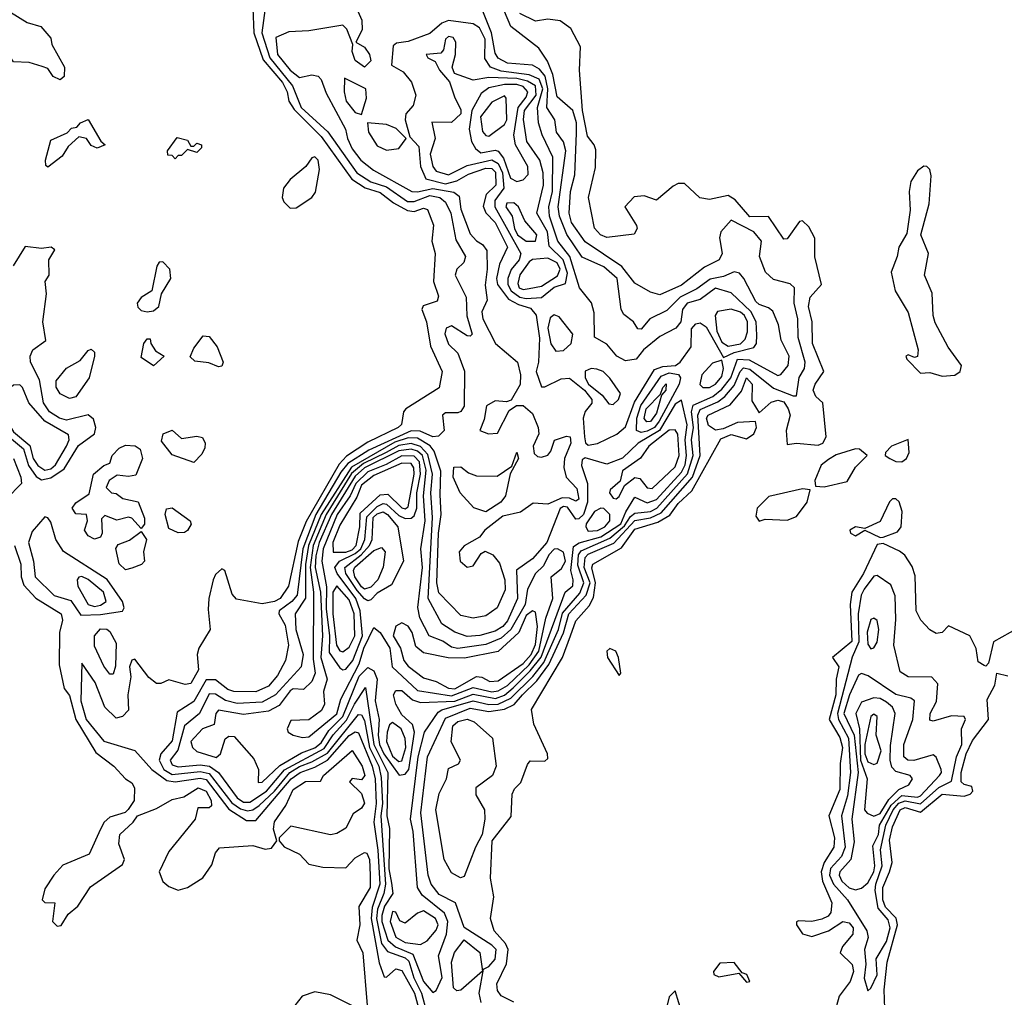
# Model space of a CAD drawing. Extents: x 2895860 to 3052244, y 542080 to 918683.
# Tile 104 of 133: x 2985894 to 2989065, y 830041 to 833187. Entities that reach past the tile are written whole.
import ezdxf

# ---------------------------------------------------------------- set-up
doc = ezdxf.new("R2010")
doc.units = 0

msp = doc.modelspace()

# ---------------------------------------------------------------- linework, layer by layer
at = {"layer": '0CON05XD'}
for points in [[(2987380.4, 830025), (2987374.3, 830055), (2987387.5, 830132.5), (2987405, 830141.1), (2987425, 830164.6), (2987428.3, 830195), (2987415, 830209.1), (2987325, 830266), (2987297.4, 830345), (2987245, 830371.9), (2987219.7, 830405), (2987209.5, 830435), (2987185.5, 830635), (2987207.4, 830815), (2987265, 830940), (2987345, 830972), (2987405, 830961.2), (2987455, 830968.2), (2987486.6, 830983.4), (2987513.8, 831015), (2987559.7, 831060.3), (2987597.9, 831112.1), (2987645.8, 831214.2), (2987662.4, 831275), (2987718.7, 831335), (2987730.7, 831375), (2987711.5, 831425), (2987715, 831457), (2987725, 831467), (2987806.9, 831503.1), (2987875, 831575.6), (2987925, 831584.1), (2987959.5, 831600.5), (2988060.7, 831715), (2988085.2, 831785.2), (2988078.3, 831915), (2988085, 831933.1), (2988142.3, 831957.7), (2988165, 831975.2), (2988195, 832010), (2988214.3, 832055.7), (2988225, 832067.1), (2988245, 832063), (2988321.7, 832001.7), (2988385, 831977.3), (2988395, 831976.7), (2988403.8, 832036.2), (2988420.8, 832065), (2988423.8, 832085), (2988400.4, 832165), (2988399.6, 832225), (2988388.4, 832275), (2988389.2, 832325), (2988375, 832337.6), (2988321.6, 832351.6), (2988295.7, 832375), (2988276.9, 832425), (2988282.5, 832475), (2988258.2, 832505), (2988185, 832542.2), (2988151.5, 832505), (2988148.1, 832485), (2988155.7, 832435), (2988146, 832415), (2988099.3, 832390.7), (2988025, 832333.1), (2987955, 832302.5), (2987925, 832310.8), (2987875, 832339.1), (2987832.9, 832392.9), (2987715, 832472.9), (2987671.6, 832535), (2987663.5, 832565), (2987667.4, 832635), (2987682, 832688), (2987687.3, 832822.7), (2987687, 832855), (2987675.5, 832895), (2987625, 832939.4), (2987611.2, 833011.2), (2987594.1, 833054.1), (2987566.3, 833096.3), (2987475.5, 833165), (2987415, 833311.4)], [(2986025, 832993.8), (2986002.5, 833005), (2985985, 833030), (2985967, 833037), (2985925, 833050), (2985875, 833052), (2985849.3, 833089.3), (2985790, 833145), (2985786.7, 833155), (2985815, 833193.3), (2985835, 833207.5), (2985865, 833211.2), (2985918.3, 833178.3), (2985962.5, 833165), (2985995, 833127.5), (2985997.5, 833107.5), (2986038.8, 833035), (2986038, 833005), (2986025, 832993.8)], [(2986644.7, 833225), (2986648.7, 833145), (2986678.5, 833058.5), (2986740.8, 832985), (2986755.7, 832955), (2986761.5, 832925), (2986778.6, 832898.6), (2986865, 832811.1), (2986963.7, 832673.7), (2987006.7, 832646.7), (2987055, 832631.3), (2987097.8, 832597.8), (2987142.9, 832572.9), (2987165, 832570.4), (2987195, 832581.3), (2987207.1, 832577.1), (2987226.5, 832526.5), (2987221.5, 832475), (2987232.3, 832435), (2987226.9, 832345), (2987242.5, 832297.5), (2987238.8, 832281.2), (2987193.6, 832266.4), (2987189.2, 832255), (2987203.8, 832215), (2987217.2, 832137.2), (2987254.4, 832055), (2987245, 832002.5), (2987137.5, 831935), (2987130, 831925), (2987123.3, 831885), (2987113.3, 831875), (2987015, 831827.9), (2986947.1, 831782.9), (2986923.1, 831756.9), (2986817, 831573), (2986791.4, 831508.6), (2986759.6, 831365), (2986732.9, 831325), (2986715.1, 831314.9), (2986675, 831308), (2986592.3, 831322.3), (2986578.7, 831338.7), (2986555.4, 831415.4), (2986545, 831420), (2986525, 831401.8), (2986517.1, 831385), (2986502.9, 831325), (2986500.9, 831289.1), (2986508, 831225), (2986471.4, 831165), (2986465.8, 831144.2), (2986469.7, 831095), (2986445, 831051.8), (2986427.6, 831047.6), (2986375, 831063.1), (2986348.9, 831051.1), (2986335, 831051.1), (2986310.5, 831070.5), (2986265, 831130), (2986255, 831126), (2986248.5, 831105), (2986252.2, 831072.2), (2986242.3, 831015), (2986244.4, 830965), (2986225.3, 830944.7), (2986205, 830939.4), (2986168.2, 830975), (2986137.1, 831055), (2986095, 831116.7), (2986091.1, 830995), (2986108.9, 830935), (2986165, 830865.3), (2986265, 830835.6), (2986320.3, 830775), (2986368.6, 830738.6), (2986395, 830734.8), (2986475, 830746.6), (2986495, 830742.7), (2986567.3, 830647.3), (2986625, 830610.6), (2986655, 830610.6), (2986768.2, 830745), (2986797.1, 830765), (2986845, 830781.8), (2986885.5, 830804.5), (2986955, 830883.8), (2986975, 830895.7), (2986985, 830892.9), (2987029.2, 830785), (2987039.1, 830745), (2987042, 830665), (2987034.4, 830605), (2987047.6, 830515), (2987054.3, 830405), (2987029.1, 830330.9), (2987025.6, 830295), (2987052, 830152), (2987067.5, 830107.5), (2987075, 830106.7), (2987105, 830133.5), (2987125, 830128.2), (2987165.4, 830055), (2987184.5, 829984.5)], [(2986684.7, 833225), (2986674.2, 833145), (2986700, 833065), (2986772.9, 832975), (2986800.3, 832905), (2986886.9, 832826.9), (2986979.6, 832695), (2987025, 832666.1), (2987075, 832649.6), (2987142.7, 832602.7), (2987165, 832602.6), (2987215, 832622), (2987247.5, 832615), (2987265, 832600), (2987283, 832565), (2987298.5, 832478.5), (2987329.4, 832425), (2987324.2, 832405.8), (2987302.1, 832385), (2987296.7, 832365), (2987331.9, 832295), (2987334.6, 832234.6), (2987351.2, 832175), (2987345, 832168.8), (2987335, 832170), (2987285, 832202.2), (2987267.5, 832195), (2987263.3, 832176.7), (2987275, 832143.5), (2987305, 832114.3), (2987326.7, 832056.7), (2987325, 831944), (2987315, 831927.1), (2987305, 831922.2), (2987265, 831922), (2987256.2, 831915), (2987260.6, 831865), (2987243.1, 831846.9), (2987225, 831844.8), (2987183.6, 831863.6), (2987155, 831864.6), (2987018.1, 831801.9), (2986950.9, 831759.1), (2986928.7, 831731.3), (2986848.2, 831595), (2986805.9, 831484.1), (2986787.4, 831335), (2986770.7, 831315), (2986730, 831285), (2986728.5, 831275), (2986749.3, 831239.3), (2986760.4, 831175), (2986750, 831125), (2986725, 831076.8), (2986695, 831042.9), (2986655, 831024.8), (2986584, 831025), (2986565, 831032.1), (2986525, 831063.2), (2986495, 831063.3), (2986455, 830992.9), (2986401.2, 830958.8), (2986385, 830866.9), (2986349.1, 830825), (2986343.5, 830805), (2986358.4, 830775), (2986385, 830758.8), (2986475, 830767.6), (2986505, 830761.5), (2986577.5, 830667.5), (2986605, 830647.7), (2986628.1, 830641.9), (2986645, 830644.5), (2986665, 830658.2), (2986714.7, 830705.3), (2986764, 830765), (2986795, 830784.3), (2986835, 830799), (2986885, 830827.4), (2986985, 830951.9), (2986995, 830950), (2987005, 830932.2), (2987020.8, 830845), (2987051, 830785), (2987058.6, 830748.6), (2987062.1, 830665), (2987056.9, 830625), (2987072.5, 830405), (2987067.1, 830375), (2987046.5, 830325), (2987043, 830295), (2987059.5, 830215), (2987078.7, 830188.7), (2987135, 830168.2), (2987147.4, 830157.4), (2987163.6, 830103.6), (2987188.4, 830055), (2987203.9, 829995)], [(2986983.1, 833215), (2986996.1, 833186.1), (2986997.5, 833155), (2986976.7, 833115), (2987005, 833098.6), (2987020.8, 833075), (2987024.5, 833055), (2987005, 833034.5), (2986975, 833055.8), (2986964.6, 833085), (2986967.5, 833107.5), (2986947.2, 833157.2), (2986935, 833170), (2986825, 833151.8), (2986761.4, 833148.6), (2986719.5, 833130.5), (2986724.4, 833075), (2986765, 833024.8), (2986795, 833001.5), (2986835, 833009.6), (2986855, 833005.4), (2986865.6, 832995), (2986881.5, 832951.5), (2986943.8, 832835), (2986949.7, 832805), (2986965, 832772.3), (2986992.7, 832735), (2987033.5, 832703.5), (2987157.1, 832635), (2987175, 832633.3), (2987225, 832644.3), (2987292, 832632), (2987309.7, 832619.7), (2987315, 832578), (2987345, 832498.1), (2987365, 832475.6), (2987384.4, 832464.4), (2987398.1, 832445), (2987399.7, 832385), (2987392.8, 832332.8), (2987400, 832285), (2987382.3, 832247.7), (2987385.3, 832225), (2987426.9, 832145), (2987497.2, 832085), (2987507.3, 832045), (2987506.3, 832013.7), (2987476.9, 831963.1), (2987461.8, 831958.2), (2987425, 831961.2), (2987396.9, 831945), (2987389.6, 831900.4), (2987376, 831865), (2987404.3, 831854.3), (2987432.8, 831857.2), (2987470.7, 831929.3), (2987494.5, 831945.5), (2987515, 831945.4), (2987545, 831920.4), (2987563.7, 831875), (2987565.4, 831855), (2987547.9, 831815), (2987551.1, 831791.1), (2987561.3, 831781.3), (2987575, 831779.7), (2987594.4, 831785.6), (2987605, 831798.6), (2987616.2, 831833.8), (2987655, 831847.5), (2987666.5, 831845), (2987669.1, 831825), (2987648.3, 831775), (2987646.1, 831746.1), (2987654.4, 831715), (2987688.7, 831678.7), (2987695, 831644), (2987685, 831637.7), (2987665, 831648), (2987641.2, 831648.8), (2987595, 831628.2), (2987548.1, 831631.9), (2987507, 831603), (2987450.1, 831589.9), (2987392.1, 831545), (2987375, 831522.7), (2987325, 831494.3), (2987309.5, 831475), (2987312.7, 831445), (2987335, 831425.4), (2987355, 831430), (2987380, 831470), (2987392.9, 831477.1), (2987417.9, 831465), (2987439, 831439), (2987456, 831385), (2987457.3, 831352.7), (2987432.1, 831295), (2987395, 831268.5), (2987355, 831261.1), (2987315, 831269.6), (2987243.5, 831343.5), (2987237.8, 831375), (2987243, 831535), (2987251.9, 831595), (2987247.9, 831657.9), (2987250, 831735), (2987229, 831799), (2987216.4, 831816.4), (2987175, 831841), (2987145, 831841.6), (2987102.3, 831827.7), (2986962.4, 831747.6), (2986865.6, 831595), (2986824, 831495), (2986814.4, 831434.4), (2986814.2, 831325.8), (2986781.3, 831275), (2986783.9, 831225), (2986806.7, 831145), (2986800.7, 831105), (2986718.4, 831015), (2986675, 830991.2), (2986595, 830986.4), (2986557, 830997), (2986525, 831017.4), (2986505, 831017.8), (2986473.6, 830955), (2986425, 830915.4), (2986403.4, 830836.6), (2986378.7, 830805), (2986385, 830789.2), (2986405, 830783.1), (2986475, 830789.6), (2986505.5, 830785.5), (2986534.4, 830764.4), (2986595, 830683.6), (2986615, 830669.8), (2986635, 830669.1), (2986689.6, 830705), (2986746.5, 830773.5), (2986875, 830842.1), (2986904.2, 830885.8), (2986946.8, 830933.2), (2986972.4, 830985), (2987008.3, 831038.3), (2987034.8, 830854.8), (2987079.2, 830765), (2987076.7, 830625), (2987085.1, 830585.1), (2987083.2, 830455), (2987091.5, 830408.5), (2987096.1, 830375), (2987069, 830335), (2987060.1, 830305), (2987060.4, 830285), (2987079.3, 830225), (2987103.9, 830203.9), (2987160.6, 830180.6), (2987195, 830091.9), (2987225, 830056.9)], [(2987225, 830056.9), (2987235, 830062.9), (2987254.7, 830105), (2987242.6, 830175), (2987269, 830245), (2987272.7, 830285), (2987262, 830312), (2987190, 830370), (2987175.7, 830395), (2987160.8, 830575), (2987152.5, 830615), (2987177.8, 830815), (2987198.3, 830895), (2987241.4, 830958.6), (2987253.1, 830966.9), (2987355, 830996), (2987405, 830983.4), (2987435, 830984.3), (2987475.7, 831004.3), (2987546.1, 831073.9), (2987581.5, 831118.5), (2987629, 831225), (2987642, 831278), (2987697.6, 831342.4), (2987711, 831375), (2987691.9, 831431.9), (2987694.1, 831465), (2987701.8, 831478.2), (2987795, 831518.8), (2987841.6, 831558.4), (2987860.9, 831589.1), (2987875, 831598.9), (2987925, 831604.5), (2987946.2, 831615), (2988045, 831725.9), (2988063, 831785), (2988057.3, 831835), (2988064.2, 831875), (2988057.4, 831925), (2988063, 831947), (2988125.8, 831975), (2988155, 831998.1), (2988184.4, 832035), (2988205, 832095.4), (2988242.6, 832092.6), (2988335, 832042.9), (2988345, 832045.4), (2988368.6, 832075), (2988371.9, 832105), (2988345.8, 832155.8), (2988337.5, 832205), (2988319.2, 832249.2), (2988305, 832260.6), (2988275, 832270.4), (2988265, 832280.9), (2988226.1, 832355), (2988211.6, 832371.6), (2988195, 832375.9), (2988160.7, 832360.7), (2988117.9, 832352.1), (2988075, 832321.6), (2988021, 832295), (2987977.9, 832252.1), (2987923.1, 832225), (2987895, 832191.2), (2987885, 832192.5), (2987870.8, 832215), (2987839.1, 832239.1), (2987830.9, 832255), (2987817.6, 832355), (2987775, 832392.5), (2987705, 832423.3), (2987656.3, 832496.3), (2987632.1, 832555), (2987627.6, 832585), (2987652.9, 832765), (2987645, 832794.5), (2987622.4, 832825), (2987617.3, 832865), (2987591.2, 832905), (2987595.3, 832965.3), (2987586, 833006), (2987568.1, 833028.1), (2987545, 833040.7), (2987465, 833047), (2987435, 833063.1), (2987425, 833080), (2987413.4, 833145), (2987385.2, 833215.2)], [(2987725, 831817.7), (2987755, 831823.5), (2987816.7, 831853.3), (2987845, 831877.5), (2987873.4, 831956.6), (2987938.6, 832061.4), (2987965, 832071.5), (2988005.7, 832074.3), (2988020.9, 832085), (2988056.6, 832135), (2988057.9, 832192.1), (2988070.9, 832209.1), (2988085, 832212), (2988105, 832199.1), (2988160, 832100), (2988195, 832116.7), (2988257.6, 832132.4), (2988266.5, 832145), (2988268.1, 832171.9), (2988265.9, 832215), (2988248.9, 832248.9), (2988185, 832308.6), (2988135, 832323.2), (2988085, 832286.7), (2988043.4, 832275), (2988028.4, 832255), (2988023.1, 832215), (2988006.9, 832195), (2987955, 832168.1), (2987903.1, 832125), (2987879.2, 832095), (2987845, 832089.1), (2987816.9, 832105), (2987785, 832142.9), (2987745.6, 832165.6), (2987743.9, 832243.9), (2987735.8, 832275.8), (2987696.6, 832325), (2987665.5, 832425), (2987627.3, 832475), (2987600.5, 832555), (2987598.2, 832585), (2987609.9, 832635), (2987611.2, 832745), (2987576.6, 832816.6), (2987564.7, 832855.3), (2987561.9, 832905), (2987579.1, 832965), (2987566.5, 832996.5), (2987535, 833010.4), (2987445, 833022.1), (2987410.7, 833035), (2987392.3, 833062.3), (2987393.6, 833125), (2987375, 833161.1), (2987355, 833174.2), (2987275, 833184.8), (2987253.5, 833176.5), (2987215, 833142.5), (2987145, 833117.5), (2987107.9, 833112.1), (2987096.7, 833103.3), (2987091.6, 833041.6), (2987129.6, 833019.6), (2987155.9, 832985.9), (2987170, 832945), (2987161.7, 832911.7), (2987138.2, 832885), (2987135.9, 832865), (2987150.2, 832810.2), (2987179.1, 832779.1), (2987184.5, 832714.5), (2987201.8, 832675), (2987265, 832658.9), (2987301.6, 832668.4), (2987339.2, 832690.8), (2987395, 832710), (2987415, 832708.2), (2987426.3, 832696.3), (2987427.6, 832655), (2987396.3, 832625), (2987387, 832587), (2987395.7, 832565.7), (2987425, 832534.7), (2987464.7, 832455.3), (2987438.9, 832401.1), (2987429.8, 832355), (2987432.6, 832335), (2987468.4, 832288.4), (2987500.5, 832270.5), (2987539.1, 832259.1), (2987557, 832237), (2987567.5, 832162.5), (2987564.6, 832085.4), (2987557.1, 832055), (2987575, 832006.2), (2987585, 832005.7), (2987637.8, 832032.2), (2987665, 832033.5), (2987712.9, 831995), (2987736.2, 831965), (2987736.1, 831953.9), (2987715, 831927.1), (2987708.8, 831905), (2987713.4, 831845), (2987716.2, 831826.2), (2987725, 831817.7)], [(2987872.3, 832617.7), (2987842.5, 832585), (2987880, 832525), (2987882.5, 832515), (2987873, 832497), (2987785, 832486.5), (2987764.4, 832495), (2987745, 832516.2), (2987725.6, 832615), (2987748, 832712), (2987749.1, 832769.1), (2987744.4, 832785), (2987723, 832813), (2987706.3, 832895), (2987697.2, 833025), (2987700, 833100), (2987669.3, 833159.3), (2987635, 833184), (2987595, 833189.2), (2987555, 833182.9), (2987505, 833207.5)], [(2987525, 832290.1), (2987575, 832293.7), (2987615, 832326.4), (2987651.3, 832338.7), (2987657.8, 832372.2), (2987644.3, 832414.3), (2987598.7, 832458.7), (2987594, 832505), (2987559.7, 832565), (2987581.2, 832655), (2987580.3, 832695), (2987568.7, 832735), (2987526.9, 832795), (2987516.4, 832866.4), (2987520, 832895), (2987557.1, 832945), (2987555, 832974.7), (2987529.2, 832989.2), (2987495, 832997.7), (2987405, 833001.3), (2987355, 832992.7), (2987294.5, 833014.5), (2987286.5, 833035), (2987298.1, 833075), (2987298.9, 833115), (2987289.9, 833129.9), (2987275, 833133.6), (2987265.5, 833125), (2987259.1, 833090.9), (2987250.2, 833079.8), (2987202.9, 833075), (2987208.8, 833065), (2987232.4, 833052.4), (2987245.7, 833025), (2987277.9, 832987.9), (2987295, 832936), (2987315, 832898.8), (2987315.2, 832885), (2987285, 832856.4), (2987221.9, 832858.1), (2987231.8, 832805), (2987215.8, 832754.2), (2987224.3, 832715), (2987235, 832700), (2987275, 832687.7), (2987335, 832718.7), (2987415, 832736.3), (2987435.1, 832725.1), (2987448.4, 832695), (2987452.7, 832645), (2987424.6, 832605.4), (2987424.5, 832585), (2987508.4, 832435), (2987502.5, 832415), (2987476.3, 832383.7), (2987466, 832355), (2987465.8, 832335), (2987476.3, 832315), (2987504.9, 832294.9), (2987525, 832290.1)], [(2986995, 832882.5), (2987010.5, 832935), (2987008.5, 832965), (2986940.7, 832999.3), (2986938.6, 832955), (2986945.3, 832925), (2986975, 832889.1), (2986995, 832882.5)], [(2987495, 832666.2), (2987515, 832672.3), (2987531.2, 832688.8), (2987530.8, 832715), (2987490.5, 832785), (2987485.7, 832815.7), (2987499.5, 832905), (2987525, 832937.8), (2987530.6, 832955), (2987515, 832972.3), (2987495, 832979.2), (2987455, 832979.3), (2987405, 832967.8), (2987380.5, 832949.5), (2987350.4, 832895), (2987341.6, 832835), (2987349.3, 832795), (2987362.4, 832772.4), (2987379.2, 832759.2), (2987425, 832768), (2987435, 832764.8), (2987452.3, 832742.3), (2987475, 832677.9), (2987495, 832666.2)], [(2987405, 832813.1), (2987455, 832850), (2987463.3, 832865), (2987460.8, 832935), (2987455, 832942), (2987415, 832921.8), (2987377.7, 832875), (2987385, 832828), (2987395, 832814.4), (2987405, 832813.1)], [(2985985, 832712.5), (2985978.3, 832718.3), (2985977.5, 832735), (2985995, 832800), (2986047, 832823), (2986061.7, 832838.3), (2986078.3, 832841.7), (2986090, 832855), (2986115, 832866.7), (2986156.2, 832796.2), (2986170, 832785), (2986143.6, 832773.6), (2986125, 832782.5), (2986110, 832805), (2986085, 832810), (2986050.7, 832779.3), (2986031.7, 832748.3), (2985985, 832712.5)], [(2987075, 832767.1), (2987115, 832772.7), (2987139.2, 832805), (2987107, 832837), (2987075, 832850.6), (2987014.4, 832855.6), (2987017.3, 832825), (2987045, 832781.9), (2987075, 832767.1)], [(2986395, 832740), (2986385, 832750), (2986371.7, 832751.7), (2986370, 832765), (2986401.7, 832808.3), (2986435, 832800), (2986445, 832780), (2986455, 832780), (2986465, 832790), (2986480, 832785), (2986480, 832775), (2986465, 832760), (2986435, 832770), (2986415, 832750), (2986405, 832750), (2986395, 832740)], [(2986765, 832581.4), (2986785, 832582.1), (2986834.8, 832615.2), (2986847.1, 832632.9), (2986859.2, 832705), (2986855.4, 832735), (2986845, 832745.7), (2986835, 832743.3), (2986815.8, 832715), (2986765, 832673.2), (2986744, 832645), (2986740, 832615), (2986745, 832601.1), (2986765, 832581.4)], [(2988865, 832040), (2988905, 832043.3), (2988922.5, 832055), (2988926.7, 832075), (2988883.4, 832133.4), (2988841.7, 832211.7), (2988835.3, 832235), (2988832.2, 832307.8), (2988808, 832365), (2988820.7, 832435), (2988796.1, 832495), (2988822.3, 832595), (2988828.9, 832685), (2988824.4, 832705), (2988815, 832715.5), (2988805, 832716.5), (2988785, 832701.4), (2988763.4, 832666.6), (2988758.2, 832635), (2988761.5, 832575), (2988750.9, 832499.1), (2988724.7, 832455.3), (2988720, 832425), (2988700.8, 832375), (2988713.5, 832315), (2988754.6, 832245), (2988787.5, 832125), (2988785, 832103.3), (2988775, 832100), (2988755, 832108.8), (2988747.5, 832105), (2988751.2, 832095), (2988795, 832050), (2988825, 832052), (2988865, 832040)], [(2987485, 830026.2), (2987445, 830046.2), (2987432.9, 830062.9), (2987430.8, 830085), (2987461.3, 830148.7), (2987467.2, 830195), (2987458.9, 830215), (2987422.5, 830255), (2987410, 830295), (2987420.9, 830365), (2987410, 830425), (2987415.4, 830545), (2987476.7, 830623.3), (2987480, 830695), (2987487.3, 830712.7), (2987507.4, 830732.6), (2987528.9, 830791.1), (2987537.7, 830802.3), (2987585, 830801.2), (2987595, 830810), (2987593.8, 830825), (2987550, 830920), (2987542, 830968), (2987642.2, 831135), (2987667.6, 831205), (2987685, 831252.9), (2987728.4, 831301.6), (2987741.6, 831328.4), (2987748.4, 831375), (2987736.3, 831423.7), (2987739.7, 831435), (2987832, 831488), (2987875, 831548.2), (2987949.1, 831570.9), (2987987.4, 831592.6), (2988015, 831631), (2988058.8, 831671.2), (2988151.5, 831838.5), (2988185, 831852.5), (2988235, 831838.5), (2988257.7, 831855), (2988266.2, 831875), (2988264, 831894), (2988205, 831891.2), (2988159.1, 831870.9), (2988135, 831866.7), (2988111.8, 831881.8), (2988105.8, 831905), (2988110.9, 831915), (2988181.9, 831948.1), (2988218.2, 831991.8), (2988235, 832034.6), (2988252.8, 832015), (2988251.2, 831961.2), (2988275, 831922.5), (2988313.4, 831956.6), (2988335, 831963.4), (2988355, 831957.8), (2988368.3, 831935), (2988375.2, 831914.8), (2988362.6, 831865), (2988365, 831820), (2988395, 831824.3), (2988465, 831818.1), (2988480.8, 831825), (2988491.1, 831845), (2988480, 831955), (2988457.5, 831975), (2988449.4, 831995), (2988455.6, 832015), (2988483.8, 832055), (2988447.1, 832145), (2988445.8, 832215), (2988433.6, 832265), (2988440, 832295), (2988475.7, 832335), (2988454.7, 832424.7), (2988454, 832484), (2988435, 832521.2), (2988415, 832540), (2988405, 832537.5), (2988365, 832482), (2988355, 832481.2), (2988305, 832554.3), (2988245, 832552.9), (2988198, 832608), (2988175, 832622), (2988115, 832608.5), (2988083.8, 832613.8), (2988035, 832660.8), (2988015, 832660), (2987998.8, 832651.2), (2987945, 832606.7), (2987905, 832620.8), (2987872.3, 832617.7)], [(2987555, 832474.6), (2987559.7, 832495), (2987520.3, 832540.3), (2987500.4, 832585), (2987485, 832598.4), (2987462.7, 832597.3), (2987459.4, 832585), (2987480, 832555), (2987487.2, 832515), (2987497.1, 832495), (2987525, 832475.2), (2987555, 832474.6)], [(2985965, 831706.6), (2985995, 831712.9), (2986037.4, 831742.6), (2986083.3, 831816.7), (2986135.4, 831854.6), (2986139.4, 831875), (2986132.1, 831902.1), (2986115, 831916.2), (2986045, 831899), (2986022.3, 831905), (2985990.3, 831925), (2985971, 831955), (2985958.1, 832028.1), (2985928.9, 832085), (2985927.9, 832105), (2985936.5, 832125), (2985978.6, 832155), (2985969.2, 832215), (2985980.6, 832305), (2985976.2, 832345), (2985989.2, 832365), (2985988.2, 832415), (2986007.3, 832447.3), (2985995.6, 832455.6), (2985965, 832451.1), (2985912.2, 832457.8), (2985873.6, 832395)], [(2987515, 832318.7), (2987535, 832322.9), (2987575, 832329.6), (2987626.5, 832363.5), (2987634.6, 832385), (2987624.4, 832405), (2987595, 832420.2), (2987545, 832415.3), (2987535, 832408.4), (2987505, 832366.9), (2987498.6, 832338.6), (2987503, 832325), (2987515, 832318.7)], [(2986305, 832246.8), (2986325, 832250.4), (2986342.5, 832265), (2986351.4, 832305), (2986381.1, 832355), (2986378.2, 832385), (2986355, 832407.9), (2986343.3, 832406.7), (2986335.9, 832394.1), (2986320, 832315), (2986285, 832293.3), (2986272.7, 832275), (2986275, 832262), (2986285, 832251.8), (2986305, 832246.8)], [(2987620.4, 832120.4), (2987645, 832123.4), (2987669.5, 832145), (2987675.4, 832175), (2987630.9, 832230.9), (2987615, 832237.9), (2987602, 832228), (2987594.8, 832195.2), (2987604.8, 832144.8), (2987620.4, 832120.4)], [(2988175, 832136.8), (2988215, 832144.3), (2988230.4, 832159.6), (2988237.2, 832182.8), (2988237.3, 832215), (2988228.5, 832235), (2988215, 832246.1), (2988185, 832256.3), (2988141.5, 832248.5), (2988133.8, 832235), (2988138.6, 832185), (2988155, 832150), (2988175, 832136.8)], [(2986535, 832070), (2986503, 832083), (2986458.3, 832088.3), (2986443, 832103), (2986455, 832130), (2986485, 832170), (2986505, 832167.5), (2986530, 832135), (2986550, 832085), (2986545, 832072.5), (2986535, 832070)], [(2986325, 832073.8), (2986285, 832100), (2986294, 832145), (2986305, 832160), (2986315, 832160), (2986316.7, 832145), (2986332, 832122), (2986360, 832105), (2986325, 832073.8)], [(2986055, 831968.8), (2986025, 831982.9), (2986011.5, 832005), (2986012.2, 832025), (2986045, 832065.8), (2986089.5, 832090.5), (2986115, 832123.3), (2986125, 832127.5), (2986135, 832117.5), (2986135.5, 832105), (2986118.5, 832035), (2986075, 831973.8), (2986055, 831968.8)], [(2988115, 832003.4), (2988135.2, 832015), (2988155, 832039.5), (2988160.5, 832065), (2988155, 832092), (2988125, 832082.2), (2988090.8, 832045), (2988083.8, 832013.8), (2988093.7, 832003.7), (2988115, 832003.4)], [(2987805, 831949.1), (2987822.1, 831965), (2987828.8, 831985), (2987795, 832034.3), (2987772.5, 832055), (2987752.7, 832062.7), (2987734.7, 832065.3), (2987715, 832056.5), (2987714.7, 832035.3), (2987726.1, 832015), (2987769.3, 831979.3), (2987791.6, 831951.6), (2987805, 831949.1)], [(2987895, 831859.2), (2987880.8, 831865), (2987881.6, 831905), (2987894.5, 831945.5), (2987959.4, 832040.6), (2987985, 832050.6), (2988015.8, 832045.8), (2988022, 832035), (2988017.2, 832015), (2987953.6, 831895), (2987938.3, 831875), (2987915, 831863.1), (2987895, 831859.2)], [(2985975, 831737.7), (2985995, 831742.5), (2986010, 831755), (2986045.2, 831815), (2986053.3, 831835), (2986051.7, 831851.7), (2985975, 831895.6), (2985924.1, 831955), (2985903.9, 832003.9), (2985895, 832012.9), (2985875, 832011.4), (2985829.7, 831975), (2985827.2, 831955), (2985835, 831927.1), (2985875, 831861.2), (2985927, 831817), (2985937.6, 831775), (2985952.3, 831752.3), (2985975, 831737.7)], [(2987913.4, 831893.4), (2987905, 831904.4), (2987911.7, 831935), (2987958, 831982), (2987965, 832004), (2987975.8, 832015.8), (2987975.3, 831995.3), (2987961.1, 831978.9), (2987945, 831921.2), (2987925, 831894.5), (2987913.4, 831893.4)], [(2986662.5, 830732.5), (2986675, 830733.6), (2986732.1, 830787.9), (2986801.5, 830828.5), (2986845, 830843.9), (2986865, 830860.5), (2986889.9, 830900.1), (2986934.5, 830945), (2986987.2, 831075), (2987015, 831102.4), (2987035, 831091.6), (2987045.4, 831065), (2987039.4, 830995), (2987051.7, 830935), (2987048.3, 830885), (2987052.8, 830855), (2987067.2, 830825), (2987116.4, 830756.4), (2987135, 830759.4), (2987147.2, 830775), (2987165.2, 830895), (2987159.5, 830919.5), (2987125, 830950), (2987105.7, 830985), (2987097.8, 831015), (2987105, 831029.1), (2987125, 831028.8), (2987158.7, 830998.7), (2987185, 830990), (2987295, 830994.6), (2987355, 831017.2), (2987426.7, 831003.3), (2987455, 831013.7), (2987483, 831037), (2987538.4, 831091.6), (2987573.8, 831136.2), (2987650.6, 831345), (2987675, 831365.7), (2987676.8, 831385), (2987668.7, 831415), (2987677.5, 831492.5), (2987695.6, 831504.4), (2987765, 831523.6), (2987829.9, 831565), (2987845.8, 831604.2), (2987875, 831651.4), (2987915, 831632.7), (2987945, 831643.1), (2988025, 831731.5), (2988037.3, 831755), (2988041.7, 831785), (2988037, 831835), (2988043.6, 831883.6), (2988025, 831963.1), (2988005, 831949.7), (2987954.3, 831865.7), (2987885.2, 831825), (2987835, 831776.5), (2987785, 831757.5), (2987715, 831777.5), (2987705, 831770.8), (2987702.8, 831752.8), (2987722.3, 831695), (2987722.6, 831635), (2987709.9, 831595), (2987695, 831581.3), (2987685, 831580), (2987658.5, 831618.5), (2987645, 831620.7), (2987635, 831614.8), (2987592.1, 831505), (2987545, 831452.9), (2987494, 831416), (2987496.8, 831325), (2987465, 831252.5), (2987449.7, 831235), (2987425, 831220.2), (2987376, 831206), (2987335, 831202.9), (2987295, 831217), (2987253.4, 831243.4), (2987209.1, 831325), (2987224, 831585), (2987218.3, 831665), (2987223.2, 831725), (2987208.4, 831788.4), (2987185, 831813.6), (2987155, 831824.1), (2987115, 831817), (2987074.8, 831794.8), (2987001.2, 831758.8), (2986963.2, 831726.8), (2986881.7, 831595), (2986839.1, 831495), (2986829.8, 831425), (2986839.9, 831345), (2986839.3, 831129.3), (2986845.5, 831085), (2986835, 831058.2), (2986808, 831032), (2986775, 831033.7), (2986765, 831027.8), (2986729.5, 830980.5), (2986695, 830961.9), (2986615, 830951.3), (2986534.8, 830965.2), (2986526.2, 830955), (2986520.5, 830919.5), (2986482.7, 830905), (2986445.3, 830865), (2986451.1, 830845), (2986465, 830832.3), (2986526.6, 830813.4), (2986540.9, 830825), (2986556.4, 830873.6), (2986568.1, 830881.9), (2986585, 830881.1), (2986648.5, 830808.5), (2986663.6, 830775), (2986662.5, 830732.5)], [(2986455, 831762.5), (2986385, 831787.5), (2986351.2, 831831.2), (2986356.7, 831855), (2986385, 831866), (2986415, 831840), (2986465, 831847.1), (2986482.7, 831842.7), (2986492, 831825), (2986490.5, 831809.5), (2986480.5, 831789.5), (2986455, 831762.5)], [(2987815, 831645.8), (2987825, 831653.1), (2987841.5, 831688.5), (2987875, 831714), (2987890.7, 831710.7), (2987915, 831681), (2987930.9, 831679.1), (2988005, 831748.2), (2988017.7, 831785), (2988013.3, 831853.3), (2988005, 831868), (2987985, 831866.1), (2987920, 831815), (2987893.3, 831776.7), (2987835, 831736.1), (2987828, 831702), (2987796, 831675), (2987793.3, 831665), (2987805, 831647.5), (2987815, 831645.8)], [(2985868.3, 831838.3), (2985906.5, 831806.5), (2985922.9, 831752.9), (2985947.5, 831717.5), (2985965, 831706.6)], [(2986135, 831516.2), (2986115, 831526.7), (2986103.3, 831545), (2986112.5, 831575), (2986110, 831595), (2986075, 831597.5), (2986063.8, 831615), (2986075, 831632.5), (2986118.3, 831661.7), (2986132.5, 831725), (2986165, 831752.5), (2986185, 831760), (2986192.5, 831785), (2986215, 831808.8), (2986235, 831818), (2986266.4, 831816.4), (2986282.5, 831805), (2986290, 831775), (2986268.3, 831721.7), (2986245, 831717.5), (2986208.3, 831721.7), (2986182.5, 831705), (2986172.5, 831682.5), (2986190, 831665), (2986205, 831662.5), (2986226.4, 831646.4), (2986276.4, 831636.4), (2986296.4, 831583.6), (2986296.4, 831563.6), (2986285, 831550), (2986255, 831583.3), (2986245, 831586.7), (2986207, 831577), (2986168.3, 831591.7), (2986158.3, 831581.7), (2986160, 831535), (2986155, 831522.5), (2986135, 831516.2)], [(2988735, 831764.5), (2988749.6, 831775), (2988758.4, 831795), (2988755, 831836.7), (2988701.2, 831815), (2988682, 831795), (2988681.2, 831785), (2988696, 831775), (2988715.3, 831765.3), (2988735, 831764.5)], [(2986805, 830877.5), (2986825, 830879.6), (2986915, 830953.8), (2986928.7, 831001.3), (2986987.1, 831115), (2987002.7, 831165), (2987035, 831232), (2987055, 831215.6), (2987085.7, 831165), (2987093.3, 831105), (2987175, 831029.2), (2987285, 831011.3), (2987355, 831038.8), (2987415, 831024.9), (2987435, 831028), (2987465.1, 831044.9), (2987535, 831111.4), (2987566.3, 831155), (2987588.4, 831261.6), (2987611.4, 831325), (2987605.7, 831395), (2987638.7, 831421.3), (2987652.1, 831445), (2987645, 831474), (2987625.8, 831484.2), (2987615, 831483.2), (2987597.8, 831465), (2987580.5, 831429.5), (2987555.2, 831404.8), (2987529.8, 831355), (2987522.3, 831305), (2987475.9, 831225), (2987445, 831197.5), (2987395, 831176.8), (2987305, 831163.9), (2987285, 831167.9), (2987257.3, 831187.3), (2987212.5, 831205), (2987183, 831263), (2987176.3, 831296.3), (2987191.4, 831425), (2987185.6, 831485), (2987200.3, 831575), (2987194.4, 831655), (2987202.7, 831737.3), (2987191, 831785), (2987175, 831798.8), (2987155, 831805.1), (2987115, 831799.9), (2987005, 831745.4), (2986975, 831718.6), (2986898.1, 831595), (2986858.5, 831505), (2986848.4, 831461.6), (2986846.2, 831425), (2986862.4, 831345), (2986869.9, 831205), (2986863.6, 831135), (2986884.7, 831065), (2986872.1, 831025), (2986876.3, 830985), (2986865.8, 830964.2), (2986825, 830934.6), (2986767.7, 830932.3), (2986755.5, 830905), (2986758.9, 830895), (2986774.7, 830884.7), (2986805, 830877.5)], [(2986935, 831095.4), (2986945, 831097.8), (2986966.5, 831125), (2986997.7, 831205), (2986991.1, 831285), (2986976.9, 831325), (2986916.9, 831405), (2986909.6, 831425), (2986924.3, 831445), (2986975, 831469.4), (2986992.4, 831485), (2987006.2, 831515), (2987012.2, 831587.8), (2987045, 831620.5), (2987065, 831630.4), (2987075, 831628.4), (2987115, 831591.4), (2987135, 831582.1), (2987155, 831583.4), (2987165, 831590.3), (2987172.9, 831615), (2987173.5, 831665), (2987185.4, 831724.6), (2987181.8, 831765), (2987165, 831783), (2987125, 831784), (2987074.2, 831755.8), (2987015, 831732.7), (2986976.4, 831695), (2986958, 831655), (2986916.9, 831595), (2986871.1, 831485), (2986866.8, 831445), (2986882.2, 831362.2), (2986881.2, 831291.2), (2986891.5, 831205), (2986890.9, 831150.9), (2986925, 831101.2), (2986935, 831095.4)], [(2987395, 831604.1), (2987356.3, 831616.3), (2987312.9, 831665), (2987290.4, 831715), (2987292.2, 831747.8), (2987315, 831748.1), (2987339.2, 831729.2), (2987365, 831720), (2987431.7, 831718.3), (2987479.2, 831750.8), (2987495.5, 831795.5), (2987500, 831775), (2987473.8, 831726.2), (2987458.6, 831655), (2987443.3, 831635), (2987395, 831604.1)], [(2988485, 831684.4), (2988558.5, 831701.5), (2988585, 831747.1), (2988622.5, 831785), (2988598.8, 831805), (2988585, 831806.5), (2988522.9, 831787.1), (2988498.1, 831771.9), (2988475, 831753.8), (2988454.1, 831704.1), (2988456.7, 831686.7), (2988485, 831684.4)], [(2985874.5, 831775), (2985898.2, 831715), (2985900, 831695), (2985851.5, 831645)], [(2986904.2, 831474.2), (2986945, 831474.3), (2986965, 831481.6), (2986977.9, 831495), (2986989.5, 831555), (2986990.8, 831599.2), (2987055, 831658.8), (2987080.2, 831660.2), (2987125, 831616.1), (2987135, 831612.9), (2987145, 831619.3), (2987164.6, 831725), (2987163.2, 831745), (2987155, 831759), (2987125, 831760), (2987035, 831720.9), (2986995, 831689.1), (2986979.4, 831650.6), (2986925, 831560.3), (2986902.9, 831505), (2986904.2, 831474.2)], [(2988275, 831573.8), (2988295, 831580), (2988365, 831576.5), (2988395, 831588.8), (2988429.7, 831635), (2988440, 831675), (2988415, 831678.2), (2988306.8, 831653.2), (2988268.6, 831615), (2988265, 831590), (2988275, 831573.8)], [(2988665, 831521.2), (2988675, 831522), (2988721.1, 831538.9), (2988732.9, 831555), (2988735.8, 831605), (2988725.6, 831635.6), (2988715, 831646), (2988705, 831645.8), (2988695, 831635.8), (2988665, 831572.2), (2988615, 831550), (2988585, 831555.4), (2988567.1, 831545), (2988569.4, 831535), (2988585, 831526.9), (2988615, 831544.3), (2988665, 831521.2)], [(2986405, 831536.2), (2986375, 831550), (2986363.3, 831595), (2986367, 831613), (2986385, 831616.7), (2986443.8, 831575), (2986446.4, 831563.6), (2986435, 831543.3), (2986425, 831536.7), (2986405, 831536.2)], [(2987015, 831317.5), (2987005, 831324.2), (2986980.6, 831350.6), (2986944.9, 831405), (2986941.3, 831425), (2986994.3, 831465.7), (2987021.2, 831495), (2987029, 831515), (2987032.6, 831585), (2987045, 831597.5), (2987065, 831603.2), (2987078.8, 831595), (2987112.2, 831555), (2987130.4, 831445), (2987091.6, 831368.4), (2987045, 831341.7), (2987025, 831320.6), (2987015, 831317.5)], [(2987725, 831541.4), (2987755, 831544), (2987778.4, 831555), (2987794.8, 831575), (2987794.7, 831595), (2987775, 831613.9), (2987765, 831615.3), (2987745, 831605.3), (2987718.7, 831565), (2987716.7, 831555), (2987725, 831541.4)], [(2986090.9, 831270.9), (2986155, 831273.4), (2986225, 831283.8), (2986231.3, 831295), (2986225.3, 831315), (2986175.9, 831385.9), (2986035.8, 831475.8), (2986011.1, 831515), (2985995, 831570), (2985985, 831584.4), (2985975, 831587.1), (2985935, 831540.4), (2985922.3, 831505), (2985938.4, 831445), (2985944, 831394), (2986005, 831334.4), (2986058.8, 831318.8), (2986090.9, 831270.9)], [(2986235, 831417.5), (2986215, 831436.7), (2986203.8, 831486.2), (2986211.7, 831498.3), (2986247.7, 831512.3), (2986285, 831540), (2986302.5, 831515), (2986293.3, 831475), (2986296.7, 831445), (2986286.1, 831433.9), (2986255, 831422.5), (2986235, 831417.5)], [(2989110, 831230), (2989030, 831185), (2989013.6, 831116.4), (2989005, 831107.5), (2988999.5, 831109.5), (2988980.5, 831120.5), (2988973.9, 831163.9), (2988953.3, 831205), (2988885, 831236.7), (2988864.2, 831215.8), (2988845, 831212.5), (2988825, 831224.2), (2988795.6, 831255), (2988781.2, 831285), (2988777.7, 831397.7), (2988767.9, 831427.9), (2988744.5, 831464.5), (2988727.6, 831477.6), (2988675, 831502.2), (2988655, 831498.6), (2988611.6, 831405), (2988573.4, 831345), (2988568.5, 831305), (2988573.5, 831186.5), (2988511.2, 831135), (2988532.2, 831105), (2988523.1, 831065), (2988521.9, 831015), (2988501, 830935), (2988535, 830877.1), (2988543.2, 830845), (2988535.9, 830794.1), (2988535, 830710), (2988500, 830625), (2988518, 830555), (2988515.5, 830524.5), (2988484.1, 830475), (2988475.1, 830445), (2988479.3, 830415), (2988509.7, 830345), (2988505.8, 830314.2), (2988497.4, 830302.6), (2988477.2, 830292.8), (2988445, 830285.8), (2988402.3, 830287.7), (2988395.8, 830284.2), (2988395.6, 830275), (2988415, 830245.4), (2988445, 830237.1), (2988498.9, 830255), (2988545, 830285.3), (2988565, 830280.9), (2988577.9, 830265), (2988576.7, 830245), (2988543.4, 830205), (2988536.4, 830185), (2988575, 830146.5), (2988578.9, 830125), (2988568.1, 830091.9), (2988533.3, 830045), (2988513.1, 829975)], [(2985877.8, 831495), (2985898.1, 831435), (2985899.5, 831395), (2985907.8, 831367.8), (2985946.2, 831326.2), (2986028.1, 831275), (2986031.8, 831255), (2986022.9, 831215), (2986021.7, 831111.7), (2986038, 831035), (2986055, 831012.5), (2986075.2, 830935), (2986139.2, 830829.2), (2986197.8, 830785), (2986234.6, 830744.6), (2986255, 830732), (2986264.2, 830715), (2986262.5, 830675), (2986244.1, 830645.9), (2986234, 830636), (2986185, 830621.2), (2986166.2, 830605), (2986155, 830582.5), (2986118, 830502), (2986033.2, 830466.8), (2986004, 830435), (2985975, 830390), (2985966.7, 830355), (2985975, 830346.7), (2986007.5, 830345), (2986000, 830285), (2986015, 830270), (2986027.5, 830272.5), (2986050.6, 830309.4), (2986081.4, 830335), (2986122.8, 830397.2), (2986225, 830468.8), (2986231.4, 830485), (2986213.8, 830535), (2986216.7, 830565), (2986260, 830605), (2986274.1, 830625.9), (2986335, 830649.2), (2986385, 830678.1), (2986423.3, 830686.7), (2986468.8, 830715), (2986495, 830705.3), (2986510.4, 830675), (2986512.5, 830657.5), (2986505, 830651.4), (2986468.3, 830651.7), (2986458.9, 830615), (2986375, 830510.6), (2986343.5, 830445), (2986355, 830414.2), (2986375, 830398), (2986405, 830386.2), (2986435, 830394.4), (2986484.6, 830425.4)], [(2987005, 831355.2), (2986995, 831362), (2986973.5, 831395), (2986969.4, 831415), (2986974, 831426), (2987035, 831479), (2987059.1, 831489.1), (2987071.2, 831475), (2987064.5, 831425.5), (2987047.7, 831385), (2987025, 831361), (2987005, 831355.2)], [(2986135, 831299), (2986155, 831303.4), (2986172.7, 831315), (2986164.7, 831345), (2986115, 831385.7), (2986095, 831395.3), (2986085, 831393.1), (2986080, 831385), (2986081.7, 831365), (2986114.7, 831305), (2986135, 831299)], [(2988625, 830062.5), (2988635, 830070.8), (2988655, 830113.5), (2988652.4, 830165), (2988685, 830221.1), (2988697.4, 830265), (2988691.1, 830291.1), (2988658.3, 830328.3), (2988649.3, 830385), (2988650.5, 830405), (2988670.8, 830465), (2988666.3, 830516.3), (2988683.5, 830595), (2988706.6, 830645), (2988725, 830666.3), (2988745, 830673.6), (2988795, 830664.4), (2988853.5, 830716.5), (2988895, 830736.8), (2988911, 830815), (2988927.6, 830855), (2988926.9, 830905), (2988940, 830935), (2988935.6, 830945.6), (2988895, 830947.5), (2988835, 830930), (2988825, 830933.3), (2988825.8, 830955), (2988846.6, 830993.4), (2988850.2, 831050.2), (2988831.3, 831071.3), (2988755, 831072.8), (2988729.2, 831089.2), (2988708.9, 831175), (2988715, 831257.5), (2988712.9, 831332.9), (2988698.7, 831368.7), (2988655, 831398.9), (2988645, 831397.1), (2988613, 831355), (2988603.8, 831335), (2988593.7, 831275), (2988595.8, 831185), (2988574.2, 831135.8), (2988527.1, 830955), (2988530.7, 830935), (2988562.9, 830875), (2988569, 830765), (2988560.2, 830689.8), (2988540.3, 830625), (2988551.7, 830525), (2988540.7, 830495), (2988505, 830455.9), (2988501.3, 830435), (2988514.8, 830405), (2988559.6, 830355), (2988621.9, 830255), (2988626.2, 830233.8), (2988614.6, 830195), (2988618.3, 830148.3), (2988613.3, 830103.3), (2988625, 830062.5)], [(2986935, 831152.9), (2986955, 831168.1), (2986973.8, 831205), (2986971.2, 831275), (2986955, 831321), (2986915, 831365.2), (2986902.8, 831345), (2986902.3, 831275), (2986914.5, 831174.5), (2986925, 831156.4), (2986935, 831152.9)], [(2987295, 831034.2), (2987365, 831073.3), (2987382.1, 831072.1), (2987407.7, 831057.7), (2987435, 831059.6), (2987515, 831115.4), (2987540.8, 831145), (2987555, 831176.7), (2987561.4, 831235), (2987555, 831280.6), (2987545, 831284.7), (2987525, 831269.8), (2987501, 831215), (2987435, 831154), (2987326.9, 831133.1), (2987273.8, 831133.8), (2987195, 831149.7), (2987170, 831170), (2987157.9, 831215), (2987145, 831235.5), (2987125, 831246.2), (2987105, 831235.5), (2987097, 831205), (2987120.9, 831165), (2987131.3, 831125), (2987145, 831107.1), (2987195, 831070), (2987235, 831058), (2987275, 831035.8), (2987295, 831034.2)], [(2988635, 831162.5), (2988645, 831165.8), (2988655, 831183.8), (2988660.4, 831225), (2988655, 831253.8), (2988645, 831261.2), (2988635, 831256.7), (2988623.5, 831216.5), (2988625, 831177.5), (2988635, 831162.5)], [(2986195, 831080.8), (2986185, 831081.4), (2986165, 831106.9), (2986135, 831171.2), (2986135.5, 831205), (2986155, 831227.5), (2986175, 831226.5), (2986185, 831218.6), (2986205, 831181.2), (2986203.3, 831106.7), (2986195, 831080.8)], [(2987825, 831077.5), (2987830, 831085), (2987822.9, 831135), (2987813.8, 831155), (2987795, 831163.8), (2987784.5, 831155.5), (2987787.1, 831135), (2987825, 831077.5)], [(2988679.8, 830005), (2988677.8, 830065), (2988687, 830155), (2988721.2, 830275), (2988716, 830296), (2988681.6, 830331.6), (2988673.4, 830355), (2988673.2, 830395), (2988695.3, 830445.3), (2988703.5, 830475), (2988695, 830547.1), (2988705, 830589.6), (2988729.6, 830645), (2988745, 830652.4), (2988795, 830637.7), (2988865, 830694.8), (2988935, 830688.3), (2988955, 830694.7), (2988963.6, 830705), (2988959.5, 830719.5), (2988935, 830726.4), (2988925.9, 830735), (2988925.2, 830765), (2988941.8, 830825), (2988962, 830868), (2989013.6, 830935), (2989009.7, 831000.3), (2989034.1, 831045.9), (2989040, 831085), (2989076.2, 831076.2)], [(2988585, 830387.2), (2988605, 830392.9), (2988625, 830409.7), (2988644, 830445), (2988647.5, 830465), (2988641.4, 830528.6), (2988659.4, 830565), (2988662.5, 830595), (2988699.8, 830660.2), (2988735, 830690.6), (2988784.6, 830685.4), (2988795, 830689.4), (2988855.5, 830755), (2988862.7, 830765), (2988861.2, 830775), (2988845, 830814.3), (2988835, 830821.8), (2988773.1, 830803.1), (2988754.3, 830804.3), (2988741.2, 830815), (2988741.1, 830855), (2988770, 830935), (2988775, 830995.7), (2988763.8, 831003.8), (2988715, 831015.9), (2988626.3, 831076.3), (2988605, 831083.3), (2988595, 831078.5), (2988565.9, 831015), (2988548.4, 830955), (2988580.9, 830885), (2988594.2, 830765), (2988574.1, 830615), (2988581.4, 830541.4), (2988570.3, 830485), (2988535, 830445.3), (2988533, 830435), (2988541.2, 830415), (2988565, 830394), (2988585, 830387.2)], [(2988645, 830624.3), (2988665, 830633.2), (2988692.4, 830677.6), (2988725, 830709.8), (2988757.5, 830725), (2988769.1, 830745), (2988761.4, 830755), (2988715, 830768.5), (2988702.3, 830782.3), (2988696.9, 830805), (2988698.1, 830851.9), (2988713.7, 830955), (2988704.2, 830975), (2988685, 830991.7), (2988665, 831002.5), (2988645, 831004.8), (2988605, 830991.2), (2988586.9, 830955), (2988598.7, 830905), (2988601.5, 830805), (2988623.4, 830745), (2988614.8, 830645), (2988623.5, 830633.5), (2988645, 830624.3)], [(2987115, 830800.2), (2987125, 830802.5), (2987137.4, 830845), (2987135, 830874.3), (2987122.3, 830905), (2987095, 830926.2), (2987085, 830918.1), (2987077.5, 830895), (2987075.9, 830864.1), (2987095, 830817.8), (2987115, 830800.2)], [(2987313.6, 830426.4), (2987285, 830442.5), (2987261.1, 830485), (2987234.4, 830645), (2987245, 830697.5), (2987268.6, 830745), (2987275, 830777.5), (2987307.3, 830792.7), (2987313.8, 830805), (2987283.5, 830863.5), (2987289.2, 830915), (2987305, 830929.4), (2987335, 830937), (2987358, 830928), (2987416.2, 830875), (2987428.2, 830785), (2987416.9, 830755), (2987362.9, 830715), (2987363, 830693), (2987390.6, 830645), (2987392, 830615), (2987383.8, 830565), (2987361.6, 830525), (2987325, 830430), (2987313.6, 830426.4)], [(2988645, 830791.1), (2988655, 830794.5), (2988667.7, 830835), (2988651.7, 830885), (2988655.4, 830945), (2988645, 830952.5), (2988634.6, 830945), (2988615.5, 830855), (2988615.1, 830825), (2988625, 830799.2), (2988645, 830791.1)], [(2986484.6, 830425.4), (2986512.6, 830467.4), (2986525, 830506.7), (2986537.5, 830522.5), (2986645, 830529.5), (2986685, 830518), (2986705, 830521.2), (2986722.5, 830545), (2986712.1, 830582.1), (2986715, 830606), (2986751.1, 830658.9), (2986775, 830710.5), (2986815, 830736.2), (2986863, 830737), (2986873.1, 830755), (2986965, 830835.6), (2986997.1, 830785), (2987005.9, 830755), (2986995, 830741.4), (2986965, 830746), (2986956.7, 830735), (2986995, 830697.5), (2987004.3, 830665.7), (2986995, 830650), (2986968.6, 830631.4), (2986945, 830586.2), (2986915, 830568.1), (2986895, 830564.6), (2986767.5, 830592.5), (2986730, 830555), (2986730, 830545), (2986745.8, 830525.8), (2986795, 830502), (2986825, 830470), (2986870, 830460), (2986945, 830458.5), (2986975, 830490.6), (2987005, 830507.5), (2987012.5, 830505), (2987020.7, 830485), (2987023.1, 830435), (2987022.9, 830395), (2986986.6, 830333.4), (2986989.4, 830275), (2986979.5, 830225), (2986999.7, 830185), (2987013.1, 830015)], [(2987185, 830211.6), (2987206.4, 830223.6), (2987235, 830257.7), (2987241.6, 830275), (2987233, 830295), (2987195, 830319.8), (2987175, 830311.7), (2987135, 830280), (2987117.9, 830287.9), (2987105, 830315.7), (2987095, 830317.5), (2987086.9, 830285), (2987105.3, 830235), (2987135, 830217.7), (2987185, 830211.6)], [(2987301.9, 830061.9), (2987291.4, 830071.4), (2987284.2, 830155), (2987294.4, 830185.6), (2987325, 830226.2), (2987375.9, 830185.9), (2987384, 830126), (2987315, 830064.1), (2987301.9, 830061.9)], [(2988235, 830090), (2988245, 830092.5), (2988235.6, 830115), (2988220.7, 830120.7), (2988195, 830153.8), (2988148.9, 830151.1), (2988128, 830125), (2988128.8, 830115), (2988145, 830107.1), (2988209.3, 830119.3), (2988235, 830090)], [(2986985, 830004.3), (2986895, 830049.4), (2986845, 830059.5), (2986803.8, 830045), (2986780, 830015)], [(2988028, 829985), (2988005, 830062.5), (2987985, 830043.3), (2987973.3, 829995)]]:
    msp.add_lwpolyline(points, dxfattribs=at)

doc.saveas('drawing.dxf')
